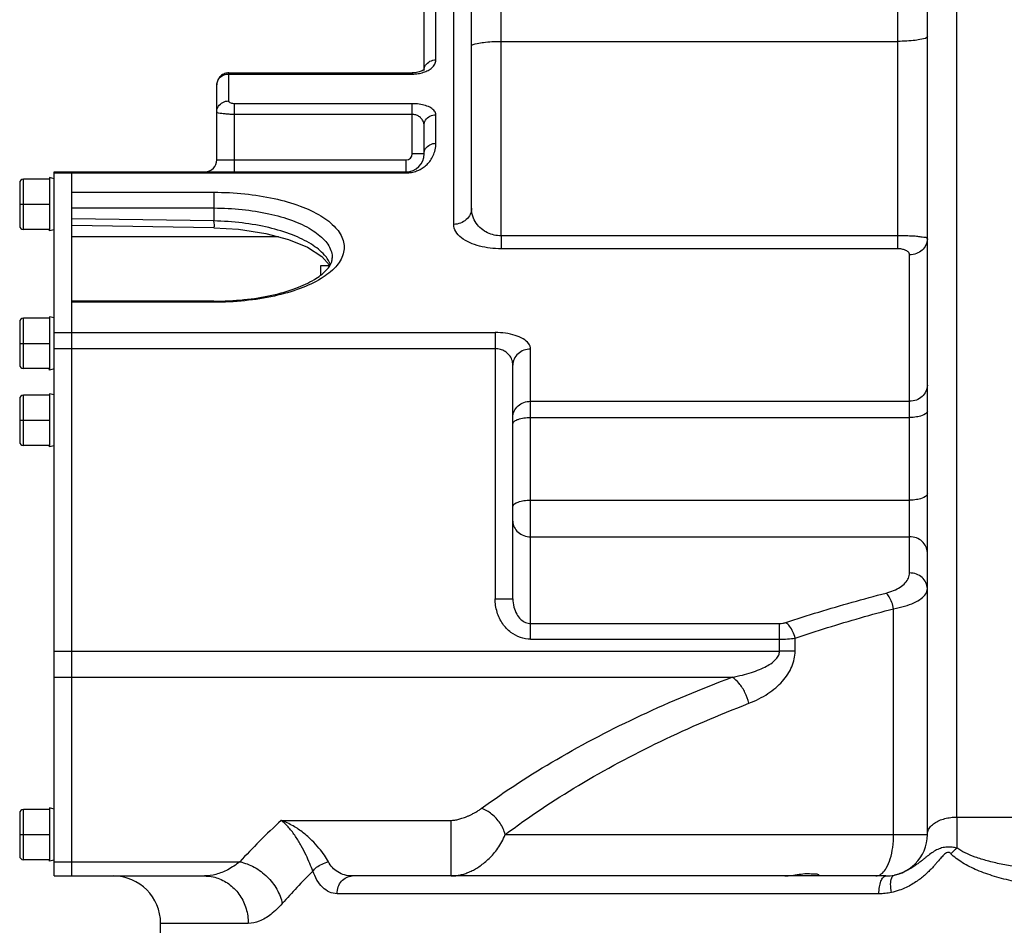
# Model space of a CAD drawing. Header units: millimetres. Extents: x 0 to 1189, y 0 to 841.
# Tile 5 of 88: x 184 to 217, y 480 to 511. Entities that reach past the tile are written whole.
import ezdxf

# ---------------------------------------------------------------- set-up
doc = ezdxf.new("R2010")
doc.units = ezdxf.units.MM
doc.header["$LTSCALE"] = 65.395
doc.layers.get('0').update_dxf_attribs({"linetype": 'CONTINUOUS'})
doc.layers.add('02___PRT_ALL_AXES', color=7, linetype='CONTINUOUS')

msp = doc.modelspace()

# ---------------------------------------------------------------- linework, layer by layer
at = {"color": 7, "linetype": 'Continuous'}
for p, q in [((214.8493, 483.5345), (214.8493, 518.5706)), ((197.8493, 509.3869), (197.8493, 513.7345)), ((199.4493, 504.7003), (199.4493, 513.7345)), ((191.2493, 509.274), (197.4493, 509.274)), ((190.8493, 506.3345), (190.8493, 508.874)), ((197.8493, 506.5345), (197.8493, 507.4983)), ((185.3493, 482.1345), (185.3493, 505.9345)), ((185.3493, 505.9345), (197.2493, 505.9345)), ((185.9493, 482.1345), (185.9493, 505.9345)), ((184.1893, 505.5595), (184.1893, 504.1095)), ((185.1815, 505.6845), (184.3143, 505.6845)), ((185.1815, 503.9845), (184.3143, 503.9845)), ((190.743, 504.0403), (185.9493, 504.1161)), ((194.3918, 503.0738), (194.6551, 502.7775)), ((194.3493, 502.7564), (194.3493, 502.4526)), ((194.6739, 502.7564), (194.3493, 502.7564)), ((194.5449, 502.6043), (194.5659, 502.6266)), ((190.7493, 501.5596), (185.9493, 501.5596)), ((185.1815, 500.9845), (184.3143, 500.9845)), ((184.1893, 500.8595), (184.1893, 499.4095)), ((185.1815, 499.2845), (184.3143, 499.2845)), ((200.8493, 491.5019), (200.8493, 499.397)), ((184.1893, 498.2595), (184.1893, 496.8095)), ((185.1815, 498.3845), (184.3143, 498.3845)), ((185.1815, 496.6845), (184.3143, 496.6845)), ((185.1815, 484.3845), (184.3143, 484.3845)), ((184.1893, 484.2595), (184.1893, 482.8095)), ((185.1815, 482.6845), (184.3143, 482.6845)), ((185.3493, 482.1345), (190.4302, 482.1345)), ((213.4493, 482.1345), (195.4219, 482.1345))]:
    msp.add_line(p, q, dxfattribs=at)
at = {"color": 9, "linetype": 'Continuous'}
for p, q in [((215.8494, 484.1261), (215.8493, 518.148)), ((198.2493, 509.7146), (198.2493, 513.7345)), ((198.8493, 504.1565), (198.8493, 513.7345)), ((213.8493, 503.331), (213.8493, 512.9345)), ((200.4493, 510.3407), (200.4493, 512.5386)), ((200.4491, 503.7706), (200.4493, 510.3407)), ((200.4493, 510.3407), (213.8493, 510.3407)), ((191.2493, 508.3271), (191.2493, 509.274)), ((191.2493, 509.2365), (197.4493, 509.2365)), ((197.4493, 509.274), (197.4493, 509.2365)), ((191.4493, 505.9345), (191.4493, 508.2338)), ((197.4493, 508.2338), (191.4493, 508.2338)), ((197.4493, 507.8713), (197.4493, 508.2338)), ((197.4494, 507.8713), (191.4493, 507.8713)), ((197.4493, 506.5345), (197.4494, 507.8713)), ((198.2493, 506.897), (198.2493, 507.8608)), ((190.8493, 506.3345), (197.2493, 506.3345)), ((197.2493, 505.897), (197.2493, 506.3345)), ((197.8493, 506.5345), (197.4493, 506.5345)), ((185.3493, 505.897), (197.2493, 505.897)), ((184.3143, 503.9845), (184.3143, 505.6845)), ((185.9493, 505.2412), (190.7493, 505.2412)), ((190.7493, 505.2412), (190.7493, 504.7096)), ((184.1893, 504.8345), (185.1893, 504.8345)), ((185.9493, 504.7096), (190.7493, 504.7096)), ((190.7493, 504.7096), (190.7489, 504.2712)), ((190.7489, 504.2712), (185.9493, 504.3471)), ((213.8493, 503.7706), (200.4491, 503.7706)), ((200.4493, 503.7706), (200.4493, 503.331)), ((213.8493, 503.331), (200.4493, 503.331)), ((194.7493, 503.0196), (194.7493, 503.0191)), ((214.2493, 492.3756), (214.2493, 503.1247)), ((190.7493, 501.5221), (185.9493, 501.5221)), ((190.7493, 501.5221), (190.7493, 501.5596)), ((184.3143, 499.2845), (184.3143, 500.9845)), ((185.3493, 500.5003), (200.2493, 500.5003)), ((200.2493, 500.5003), (200.2493, 491.5019)), ((184.1893, 500.1345), (185.1893, 500.1345)), ((185.3493, 499.9565), (200.2493, 499.9565)), ((201.4493, 490.139), (201.4493, 499.9408)), ((184.3143, 496.6845), (184.3143, 498.3845)), ((201.4493, 498.178), (214.2493, 498.178)), ((201.4493, 497.6301), (214.2493, 497.6301)), ((184.1893, 497.5345), (185.1893, 497.5345)), ((201.4493, 494.8365), (214.2493, 494.8365)), ((201.4493, 493.5977), (214.2493, 493.5977)), ((200.2493, 491.5019), (200.8493, 491.5019)), ((213.7118, 483.5345), (213.7118, 491.1672)), ((201.4493, 490.6673), (209.8567, 490.6673)), ((209.8567, 489.7316), (209.8567, 490.6673)), ((201.4493, 490.139), (209.8567, 490.139)), ((210.3828, 489.7318), (210.3826, 490.1712)), ((185.3493, 489.7318), (209.8567, 489.7316)), ((210.3828, 489.7318), (209.8567, 489.7318)), ((185.3493, 488.8513), (208.2534, 488.8513)), ((184.3143, 482.6845), (184.3143, 484.3845)), ((193.026, 484.0149), (198.7636, 484.0149)), ((198.7636, 482.1345), (198.7636, 484.0149)), ((215.8493, 484.1261), (215.8421, 483.0831)), ((215.8494, 484.1261), (219.8493, 484.1261)), ((184.1893, 483.5345), (185.1893, 483.5345)), ((200.5881, 483.5344), (214.8493, 483.5345)), ((185.3493, 482.6126), (185.9493, 482.6126)), ((185.9493, 482.6126), (191.625, 482.6127)), ((213.2142, 481.5345), (194.9116, 481.5345)), ((191.9114, 480.5345), (188.9493, 480.5345))]:
    msp.add_line(p, q, dxfattribs=at)
at = {"color": 7, "linetype": 'Continuous'}
for points in [[(197.7849, 509.3438), (197.6861, 509.3058), (197.5488, 509.2793), (197.4493, 509.274)], [(197.8594, 509.3967), (197.8412, 509.379), (197.7849, 509.3438)], [(190.743, 504.0403), (191.5797, 503.9917), (192.5021, 503.8503), (193.2746, 503.6432), (193.9082, 503.3817), (194.3918, 503.0738)]]:
    msp.add_lwpolyline(points, dxfattribs=at)
for centre, radius, start, end in [((190.4493, 506.3345), 0.4, 270, 360), ((197.2493, 506.5345), 0.6, 270, 359.99026), ((184.3143, 505.5595), 0.125, 90, 180), ((184.3143, 504.1095), 0.125, 180, 270), ((184.3143, 500.8595), 0.125, 90, 180), ((184.3143, 499.4095), 0.125, 180, 270), ((184.3143, 498.2595), 0.125, 90, 180), ((184.3143, 496.8095), 0.125, 180, 270), ((184.3143, 484.2595), 0.125, 90, 180), ((213.4493, 483.5345), 1.4, 270.00123, 360), ((184.3143, 482.8095), 0.125, 180, 270), ((187.3493, 480.5345), 1.6, 0, 90)]:
    msp.add_arc(centre, radius, start, end, dxfattribs=at)
at = {"color": 9, "linetype": 'Continuous'}
msp.add_arc((197.2493, 506.5345), 0.2, 270, 360, dxfattribs=at)
for points, start_tangent, end_tangent in [([(199.4493, 510.167), (199.6403, 510.2691), (199.8615, 510.3075), (200.1403, 510.3322), (200.4493, 510.3407)], (0, 1), (1, 0)), ([(214.8493, 510.5143), (214.6583, 510.4123), (214.4371, 510.3738), (214.1583, 510.3492), (213.8493, 510.3407)], (0, -1), (-1, 0)), ([(197.9029, 509.5334), (198.0493, 509.6661), (198.2493, 509.7146)], (0.5337037, 0.8456716), (1, 0)), ([(197.9834, 509.3586), (198.1138, 509.4484), (198.2101, 509.5667), (198.2493, 509.7146)], (0.8813191, 0.4725216), (0.0000217, 1)), ([(190.8789, 509.0108), (190.9651, 509.129), (191.0954, 509.2086), (191.2493, 509.2365)], (0.4091013, 0.912489), (1, 0)), ([(197.4493, 509.2365), (197.553, 509.2405)], (1, -0.0000012), (0.9969617, 0.0778929)), ([(197.553, 509.2405), (197.6518, 509.2521), (197.8306, 509.2943)], (0.9969617, 0.0778929), (0.9513482, 0.3081179)), ([(197.8306, 509.2943), (197.9834, 509.3586)], (0.9513482, 0.3081179), (0.8813191, 0.4725216)), ([(197.8493, 509.3521), (197.9029, 509.5334)], (0, 1), (0.5337037, 0.8456716)), ([(190.8493, 508.874), (190.8789, 509.0108)], (0, 1), (0.4091013, 0.912489)), ([(190.8493, 507.9646), (190.9029, 508.1458), (191.0493, 508.2785), (191.2493, 508.3271)], (0, 1), (1, 0)), ([(191.4493, 508.2338), (191.3299, 508.2523), (191.2493, 508.3271)], (-1, -0.0000097), (-0.0000351, 1)), ([(198.2493, 507.8608), (198.2054, 507.9827), (198.0821, 508.089), (197.9, 508.169), (197.6829, 508.2175), (197.4493, 508.2338)], (-0.0002339, 1), (-0.9999995, -0.0009907)), ([(191.4493, 507.8713), (191.3045, 507.8741), (191.1628, 507.8826), (191.0203, 507.8994), (190.8493, 507.9646)], (-1, -0.0000231), (-0.000214, 1)), ([(197.8493, 507.4983), (197.8273, 507.6202), (197.7657, 507.7265), (197.6746, 507.8065), (197.5661, 507.855), (197.4494, 507.8713)], (-0.0001294, 1), (-0.9999997, -0.0007076)), ([(197.8493, 507.4983), (197.9029, 507.6795), (198.0493, 507.8122), (198.2493, 507.8608)], (0, 1), (1, 0)), ([(197.8493, 506.5345), (197.9029, 506.7157), (198.0493, 506.8484), (198.2493, 506.897)], (0, 1), (1, 0)), ([(197.9513, 506.1848), (198.0101, 506.248), (198.1136, 506.3939), (198.1941, 506.5693), (198.2231, 506.6693), (198.2422, 506.7783), (198.2493, 506.897)], (0.7121945, 0.7019822), (0.0000376, 1)), ([(197.2493, 505.897), (197.3379, 505.9009)], (1, -0.0002269), (0.9960593, 0.0886901)), ([(197.3379, 505.9009), (197.4294, 505.9133), (197.5979, 505.9597)], (0.9960593, 0.0886901), (0.9372916, 0.3485462)), ([(197.5979, 505.9597), (197.7504, 506.0316), (197.8883, 506.1277), (197.9513, 506.1848)], (0.9372916, 0.3485462), (0.7121945, 0.7019822)), ([(190.7493, 505.2412), (191.7946, 505.1879), (192.7881, 505.0295), (193.6627, 504.7751), (194.3673, 504.4399), (194.8618, 504.0427), (195.1168, 503.6072), (195.1175, 503.1585), (194.8638, 502.7227)], (1, 0), (-0.6670845, -0.744982)), ([(190.7493, 504.7096), (191.7038, 504.6608), (192.6062, 504.5164), (193.4004, 504.285), (194.04, 503.9802), (194.4887, 503.6193), (194.7199, 503.2237), (194.7474, 503.0196)], (1, 0), (0.0006917, -0.9999998)), ([(199.4493, 504.7003), (199.4036, 504.4922), (199.2736, 504.3158), (199.0789, 504.1979), (198.8493, 504.1565)], (0, -1), (-1, 0)), ([(200.4491, 503.7707), (200.222, 503.795), (199.9959, 503.8717), (199.7864, 504.0043), (199.6121, 504.1919), (199.4927, 504.4294), (199.4493, 504.7003)], (-0.9999999, -0.0005305), (0.0000123, 1)), ([(190.7426, 504.0648), (190.7493, 504.2712)], (0.9998996, 0.0141676), (0.019256, 0.9998146)), ([(194.4902, 503.1142), (194.0424, 503.483), (193.4034, 503.7993), (192.6099, 504.0448), (191.707, 504.2053), (190.7489, 504.2712)], (-0.66135, 0.7500774), (-0.9998483, 0.0174195)), ([(200.4493, 503.331), (200.0852, 503.3527), (199.7233, 503.421), (199.3881, 503.5387), (199.1094, 503.7053), (198.9185, 503.9162), (198.8493, 504.1565)], (-0.9999999, -0.0005071), (0.0001696, 1)), ([(214.8493, 503.6685), (214.7256, 503.7177), (214.565, 503.7398), (214.3884, 503.7545), (214.1948, 503.7643), (214.0871, 503.7677), (213.9718, 503.7699), (213.8493, 503.7706)], (0.000247, 1), (-1, -0.0000698)), ([(214.8493, 503.6685), (214.8036, 503.4604), (214.6736, 503.284), (214.4789, 503.1661), (214.2493, 503.1247)], (0, -1), (-1, -0.0000005)), ([(214.2493, 503.1247), (214.1998, 503.2241), (214.1007, 503.2852), (213.9875, 503.3183), (213.8493, 503.331)], (0.0000795, 1), (-1, -0.000007)), ([(194.688, 502.8088), (194.4902, 503.1142)], (-0.3833583, 0.9235997), (-0.66135, 0.7500774)), ([(194.8638, 502.7227), (194.3704, 502.3253), (193.6663, 501.9895), (192.7924, 501.7348), (191.7982, 501.5757), (190.7493, 501.5221)], (-0.6670845, -0.744982), (-1, 0)), ([(201.4493, 499.9408), (201.3832, 500.124), (201.1981, 500.2833), (200.9253, 500.4031), (200.6012, 500.4757), (200.2493, 500.5003)], (0.0005209, 0.9999999), (-0.9999998, 0.0006312)), ([(200.8493, 499.3972), (200.8163, 499.5801), (200.7239, 499.7394), (200.5875, 499.8592), (200.4254, 499.9319), (200.249, 499.9566)], (0.0000004, 1), (-0.9999999, 0.0004154)), ([(201.4493, 499.9408), (201.2197, 499.8994), (201.0251, 499.7815), (200.895, 499.6051), (200.8493, 499.397)], (-1, 0), (0, -1)), ([(214.8493, 498.7218), (214.8036, 498.5137), (214.6736, 498.3373), (214.4789, 498.2194), (214.2493, 498.178)], (0, -1), (-1, 0)), ([(200.8493, 497.6342), (200.895, 497.8423), (201.025, 498.0187), (201.2197, 498.1366), (201.4493, 498.178)], (0, 1), (1, 0)), ([(200.9131, 497.5138), (201.025, 497.5671), (201.2197, 497.6137), (201.4493, 497.6301)], (0.8251284, 0.5649453), (1, 0)), ([(214.8493, 497.8451), (214.6736, 497.693), (214.4789, 497.6464), (214.2493, 497.6301)], (0, -1), (-1, 0)), ([(200.8493, 497.415), (200.9131, 497.5138)], (0, 1), (0.8251284, 0.5649453)), ([(214.8493, 495.0515), (214.6736, 494.8995), (214.4789, 494.8529), (214.2493, 494.8365)], (0, -1), (-1, 0)), ([(200.8493, 494.6215), (201.025, 494.7735), (201.2197, 494.8201), (201.4493, 494.8365)], (0, 1), (1, 0)), ([(200.8493, 494.1259), (200.895, 493.9238), (201.025, 493.7524), (201.2197, 493.6379), (201.4493, 493.5977)], (0, -1), (1, 0)), ([(214.8493, 493.0694), (214.8036, 493.2715), (214.6736, 493.4429), (214.4789, 493.5574), (214.2493, 493.5977)], (0, 1), (-1, 0)), ([(213.4531, 491.6954), (213.7111, 491.7815), (213.9332, 491.8984), (214.1047, 492.0419), (214.2127, 492.2044), (214.2493, 492.3756)], (0.9684132, 0.2493509), (0.000097, 1)), ([(214.8493, 491.8473), (214.8036, 492.0495), (214.6736, 492.2208), (214.4789, 492.3354), (214.2493, 492.3756)], (0, 1), (-1, 0)), ([(210.0671, 490.6995), (211.1791, 491.0551), (212.3089, 491.3873), (213.4531, 491.6954)], (0.9487436, 0.3160468), (0.9684356, 0.249264)), ([(213.7118, 491.1672), (213.6487, 491.3819), (213.5583, 491.5666), (213.4531, 491.6954)], (-0.2050503, 0.9787514), (-0.7531336, 0.6578676)), ([(213.7118, 491.1672), (214.082, 491.2536), (214.3983, 491.3704), (214.6423, 491.5133), (214.7966, 491.6753), (214.8493, 491.8473)], (0.9841016, 0.1776067), (0.0000512, 1)), ([(201.4493, 490.139), (201.1068, 490.1957), (200.7827, 490.3686), (200.5076, 490.6572), (200.3175, 491.0491), (200.2493, 491.5019)], (-0.9999992, 0.0012649), (0.0002355, 1)), ([(200.8493, 491.5016), (200.8834, 491.2246), (200.9784, 490.9847), (201.1159, 490.808), (201.2779, 490.702), (201.4497, 490.6673)], (-0.0000002, -1), (0.9999999, -0.0003199)), ([(210.3826, 490.1712), (211.4762, 490.5268), (212.5869, 490.859), (213.7118, 491.1672)], (0.9471138, 0.3208977), (0.9673999, 0.2532536)), ([(209.8567, 490.6673), (209.9658, 490.6755), (210.0671, 490.6995)], (0.9999999, -0.0003684), (0.9485973, 0.3164857)), ([(210.3828, 490.1712), (210.3074, 490.3882), (210.1968, 490.5733), (210.0671, 490.6995)], (-0.2342144, 0.972185), (-0.828949, 0.5593242)), ([(209.8567, 490.139), (210.1297, 490.1472), (210.3826, 490.1712)], (0.9999996, -0.0008435), (0.9912114, 0.1322878)), ([(208.2534, 488.8513), (208.6006, 488.9267), (208.9103, 489.0147), (209.182, 489.1137), (209.4139, 489.2229), (209.6032, 489.3419), (209.7441, 489.4695), (209.8288, 489.6009), (209.8566, 489.7316)], (0.9829668, 0.1837831), (-0.0012365, 0.9999992)), ([(208.8239, 487.9708), (209.1616, 488.1217), (209.4627, 488.2976), (209.7268, 488.4956), (209.9524, 488.714), (210.1364, 488.952), (210.2735, 489.2075), (210.3556, 489.4699), (210.3828, 489.7318)], (0.9333544, 0.3589562), (-0.0018791, 0.9999982)), ([(199.7829, 484.4149), (202.3304, 486.076), (205.1804, 487.5642), (208.2534, 488.8513)], (0.8072969, 0.5901456), (0.9366125, 0.3503669)), ([(208.8239, 487.9708), (208.6892, 488.3345), (208.489, 488.6435), (208.2533, 488.8513)], (-0.2446374, 0.9696146), (-0.8571533, 0.5150613)), ([(200.5881, 483.5344), (203.0656, 485.1959), (205.8353, 486.6834), (208.8239, 487.9708)], (0.799289, 0.6009468), (0.9333091, 0.359074)), ([(198.7636, 484.0149), (198.862, 484.0218), (198.9842, 484.0443), (199.1267, 484.0843), (199.2906, 484.1445), (199.3803, 484.1834), (199.4752, 484.2289), (199.5749, 484.2821), (199.6782, 484.3438), (199.7829, 484.4149)], (1, 0.0000138), (0.8073024, 0.590138)), ([(200.5881, 483.5345), (200.4172, 483.9158), (200.1316, 484.2281), (199.7829, 484.4149)], (-0.2490203, 0.9684983), (-0.9558422, 0.2938804)), ([(193.026, 484.0149), (192.2895, 483.3078), (191.625, 482.6127)], (-0.7356731, -0.6773368), (-0.6751851, -0.7376484)), ([(194.6156, 482.6128), (194.4811, 482.8337), (194.2989, 483.0792), (194.0622, 483.3381), (193.7695, 483.5941), (193.4232, 483.8273), (193.026, 484.0149)], (-0.4829415, 0.8756526), (-0.9384616, 0.3453837)), ([(194.0929, 482.2999), (193.9905, 482.5527), (193.8617, 482.8418), (193.7014, 483.1545), (193.5081, 483.471), (193.2829, 483.7669), (193.026, 484.0149)], (-0.3682775, 0.9297159), (-0.7875105, 0.6163012)), ([(214.8493, 483.5345), (214.8776, 483.6743), (214.9595, 483.8045), (215.0871, 483.9175), (215.2501, 484.0081), (215.4376, 484.0736), (215.64, 484.1131), (215.8494, 484.1262)], (-0.0000886, 1), (1, 0.0001737)), ([(198.7637, 482.1345), (198.8839, 482.1402), (199.014, 482.1585), (199.1513, 482.1907), (199.2933, 482.2373), (199.4388, 482.299), (199.5877, 482.3771), (199.7393, 482.4729), (199.8921, 482.5879), (200.0444, 482.7238), (200.1946, 482.8834), (200.3392, 483.0695), (200.4732, 483.2854), (200.5881, 483.5345)], (1, -0.0000234), (0.3556867, 0.9346052)), ([(213.4614, 482.3992), (213.463, 482.4019), (213.5965, 482.7116), (213.6823, 483.1019), (213.7118, 483.5345)], (0.5067524, 0.8620917), (0, 1)), ([(215.6342, 482.8971), (215.5357, 482.9315), (215.4033, 482.8458), (215.294, 482.7268), (215.1631, 482.5741), (215.0858, 482.4865), (214.9983, 482.3917), (214.8986, 482.2904), (214.7846, 482.1838), (214.6538, 482.0733), (214.5032, 481.9609), (214.3295, 481.8497), (214.1291, 481.7441), (213.8983, 481.6505), (213.6335, 481.5776)], (-0.3977222, 0.9175059), (-0.9790752, -0.2034988)), ([(215.8421, 483.0797), (215.6908, 483.1057), (215.5175, 483.1123), (215.3332, 483.083), (215.1627, 483.0141), (215.0055, 482.9184), (214.8463, 482.8009), (214.7619, 482.7345), (214.6724, 482.6636), (214.5762, 482.589), (214.4716, 482.5117), (214.3563, 482.433), (214.2281, 482.3551), (214.0842, 482.2812), (213.9219, 482.2157), (213.7384, 482.1647)], (-0.9737371, 0.2276753), (-0.978456, -0.2064553)), ([(215.6483, 482.8848), (215.7753, 483.0173), (215.8463, 483.0734)], (0.6635124, 0.7481653), (0.8278205, 0.560993)), ([(219.8493, 482.2291), (219.3195, 482.2676), (218.8287, 482.313), (218.3399, 482.3696), (217.8369, 482.4431), (217.3396, 482.5357), (216.8739, 482.6474), (216.4656, 482.7752), (216.1233, 482.918), (215.8421, 483.0831)], (-0.9979702, 0.0636821), (-0.8125129, 0.5829432)), ([(191.625, 482.6127), (191.2186, 482.3483), (190.8147, 482.1877), (190.4302, 482.1345)], (-0.7883721, -0.6151987), (-1, -0.0001353)), ([(191.6249, 482.6126), (192.1143, 482.4313), (192.5476, 482.1096), (192.8754, 481.6842), (193.0601, 481.2038)], (0.9794862, -0.2015115), (0.2088041, -0.9779575)), ([(194.0929, 482.2998), (194.2195, 482.4275), (194.4024, 482.5371), (194.6156, 482.6128)], (0.5731712, 0.8194357), (0.9699358, 0.2433609)), ([(195.4219, 482.1345), (195.1638, 482.1701), (194.9351, 482.2718), (194.7507, 482.4249), (194.6156, 482.6128)], (-1, -0.0000199), (-0.4829886, 0.8756267)), ([(220.1476, 481.6344), (219.2801, 481.7127), (218.4861, 481.8183), (217.7642, 481.9538), (217.1132, 482.1228), (216.5345, 482.3304), (216.0354, 482.5847), (215.6342, 482.8971)], (-0.9973947, 0.0721368), (-0.7066283, 0.7075849)), ([(194.0929, 482.2998), (193.5555, 481.7479), (193.0601, 481.2038)], (-0.7094651, -0.7047406), (-0.6606403, -0.7507026)), ([(194.9116, 481.5345), (194.6503, 481.5911), (194.4182, 481.7532), (194.2305, 481.9985), (194.0929, 482.2998)], (-1, -0.0001795), (-0.3305376, 0.9437928)), ([(213.3313, 482.2328), (213.4614, 482.3992)], (0.7439079, 0.6682821), (0.5067524, 0.8620917)), ([(190.4302, 482.1345), (190.888, 482.0562), (191.3009, 481.8289), (191.6286, 481.4749), (191.839, 481.0289), (191.9114, 480.5345)], (1, 0), (0, -1)), ([(194.9116, 481.5345), (194.9504, 481.7641), (195.0611, 481.9587), (195.2266, 482.0888), (195.4219, 482.1345)], (0.0000005, 1), (1, 0)), ([(213.1081, 482.1345), (213.2946, 482.203), (213.3313, 482.2328)], (1, 0), (0.7439079, 0.6682821)), ([(213.2142, 481.5345), (213.2321, 481.7641), (213.2831, 481.9587), (213.3593, 482.0888), (213.4493, 482.1345)], (0, 1), (1, 0)), ([(213.6334, 481.5776), (213.6105, 481.8585), (213.6486, 482.0714), (213.7384, 482.1646)], (-0.1774454, 0.9841306), (0.9784489, 0.2064891)), ([(213.6335, 481.5776), (213.4253, 481.5453), (213.2142, 481.5345)], (-0.9791059, -0.2033508), (-1, 0.0000413)), ([(193.0601, 481.2038), (192.6698, 480.8341), (192.2806, 480.6087), (191.9114, 480.5345)], (-0.6606667, -0.7506794), (-1, -0.000259))]:
    msp.add_spline(points, degree=3, dxfattribs=dict(at, start_tangent=start_tangent, end_tangent=end_tangent))
at = {"color": 7, "linetype": 'Continuous'}
for points, start_tangent, end_tangent in [([(191.1174, 509.2516), (190.9797, 509.1695), (190.8839, 509.0366)], (-0.9442603, -0.3291998), (-0.4059595, -0.9138911)), ([(191.2493, 509.274), (191.1174, 509.2516)], (-0.9999995, -0.000966), (-0.9442603, -0.3291998)), ([(190.8839, 509.0366), (190.8493, 508.874)], (-0.4059595, -0.9138911), (0, -1)), ([(194.5659, 502.6266), (194.7295, 502.8944)], (0.6779294, 0.7351271), (0.2651267, 0.9642136)), ([(194.7295, 502.8944), (194.7459, 503.0196)], (0.2651267, 0.9642136), (-0.0027534, 0.9999962)), ([(190.7493, 501.5596), (191.7654, 501.612), (192.7118, 501.7641), (193.5228, 502.0003), (194.144, 502.2933), (194.5449, 502.6043)], (1, 0), (0.693795, 0.7201725))]:
    msp.add_spline(points, degree=3, dxfattribs=dict(at, start_tangent=start_tangent, end_tangent=end_tangent))
at = {"layer": '02___PRT_ALL_AXES', "color": 7, "linetype": 'Continuous'}
for p, q in [((185.1944, 505.7345), (185.1815, 505.6845)), ((185.1944, 505.7345), (185.1944, 503.9345)), ((185.3493, 505.6945), (185.1944, 505.7345)), ((185.1944, 503.9345), (185.1815, 503.9845)), ((185.3493, 503.9744), (185.1944, 503.9345)), ((192.9341, 503.7345), (185.9493, 503.7345)), ((185.1944, 501.0345), (185.1815, 500.9845)), ((185.1944, 501.0345), (185.1944, 499.2345)), ((185.3493, 500.9945), (185.1944, 501.0345)), ((185.1944, 499.2345), (185.1815, 499.2845)), ((185.3493, 499.2744), (185.1944, 499.2345)), ((185.1944, 498.4345), (185.1815, 498.3845)), ((185.1944, 498.4345), (185.1944, 496.6345)), ((185.3493, 498.3945), (185.1944, 498.4345)), ((185.1944, 496.6345), (185.1815, 496.6845)), ((185.3493, 496.6744), (185.1944, 496.6345)), ((185.1944, 484.4345), (185.1815, 484.3845)), ((185.3493, 484.3945), (185.1944, 484.4345)), ((185.1944, 484.4345), (185.1944, 482.6345)), ((185.1944, 482.6345), (185.1815, 482.6845)), ((185.3493, 482.6744), (185.1944, 482.6345)), ((211.179, 482.1471), (211.1793, 482.141)), ((188.9493, 476.5345), (188.9493, 480.5345))]:
    msp.add_line(p, q, dxfattribs=at)
msp.add_lwpolyline([(211.1793, 482.141), (211.1753, 482.1362), (211.1635, 482.1345)], dxfattribs=at)
at = {"layer": '02___PRT_ALL_AXES', "color": 7, "linetype": 'Continuous', "start_tangent": (1, 0), "end_tangent": (0.1014571, -0.9948399)}
msp.add_spline([(210.0409, 482.1345), (210.2609, 482.1532), (210.5172, 482.1917), (210.7726, 482.2178), (210.9869, 482.2101), (211.179, 482.1471)], degree=3, dxfattribs=at)

doc.saveas('drawing.dxf')
